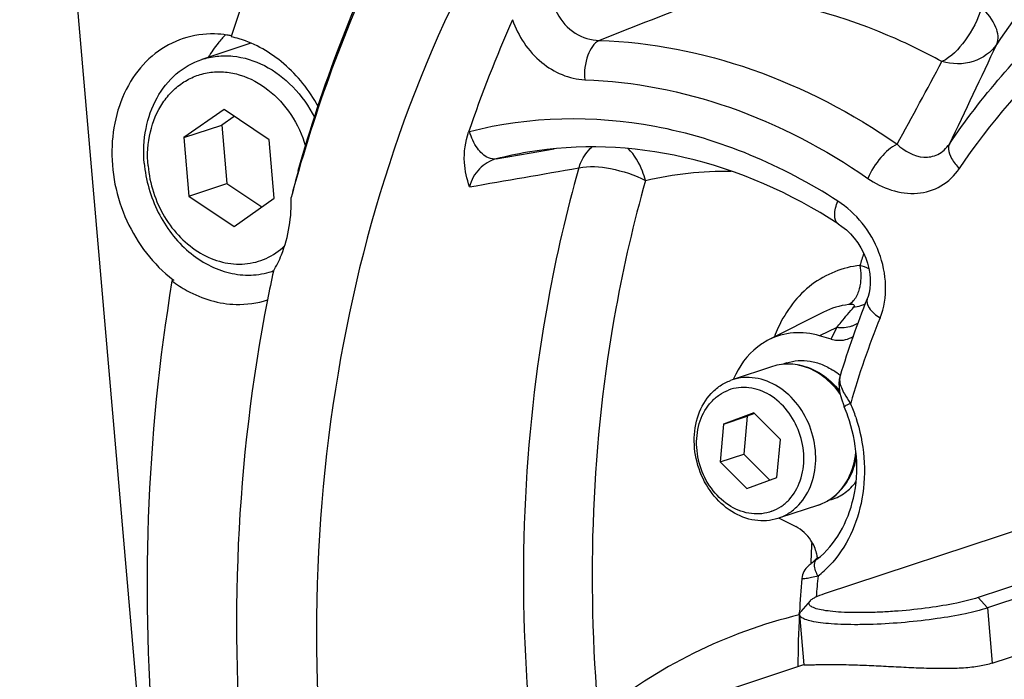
# Model space of a CAD drawing. Header units: millimetres. Extents: x 0 to 420, y 0 to 297.
# Tile 10 of 74: x 163.27 to 171.88, y 32.51 to 38.28. Entities that reach past the tile are written whole.
import ezdxf

# ---------------------------------------------------------------- set-up
doc = ezdxf.new("R2010")
doc.units = ezdxf.units.MM
doc.header["$LTSCALE"] = 23.1
doc.layers.add('COMPONENTS', color=7, linetype='CONTINUOUS')

msp = doc.modelspace()

# ---------------------------------------------------------------- linework, layer by layer
at = {"layer": 'COMPONENTS', "color": 7, "linetype": 'CONTINUOUS'}
for p, q in [((163.27415, 44.24356), (165.41413, 19.44274)), ((165.12498, 38.13763), (165.1217, 38.12748)), ((165.29606, 38.07116), (164.86504, 37.92857)), ((165.06085, 37.49168), (164.70989, 37.24598)), ((165.45588, 37.22665), (165.06085, 37.49168)), ((165.15021, 37.43173), (165.04167, 37.35574)), ((164.70989, 37.24598), (165.04167, 37.35574)), ((165.04167, 37.35574), (165.08574, 36.84502)), ((164.70989, 37.24598), (164.75396, 36.73526)), ((165.49994, 36.71593), (165.45588, 37.22665)), ((164.75396, 36.73526), (165.08574, 36.84502)), ((165.08574, 36.84502), (165.39141, 36.63994)), ((164.75396, 36.73526), (165.14898, 36.47023)), ((165.14898, 36.47023), (165.49994, 36.71593)), ((170.42947, 36.49376), (170.42938, 36.49382)), ((164.62204, 35.99878), (164.60545, 35.9933)), ((170.30031, 35.72094), (169.82107, 35.47769)), ((170.36802, 35.4848), (170.26746, 35.51425)), ((169.85563, 35.2452), (169.50187, 35.12817)), ((169.97915, 35.27659), (169.94094, 35.26395)), ((169.50187, 35.12817), (169.4874, 35.12309)), ((170.44649, 35.16429), (170.44646, 35.16421)), ((170.47543, 34.91272), (170.48312, 34.89365)), ((169.69159, 34.84071), (169.42759, 34.74257)), ((169.42759, 34.74257), (169.63496, 34.81117)), ((169.63496, 34.81117), (169.60399, 34.47967)), ((169.69777, 34.83452), (169.63496, 34.81117)), ((169.92463, 34.60735), (169.69159, 34.84071)), ((169.42759, 34.74257), (169.39663, 34.41107)), ((169.89367, 34.27586), (169.92463, 34.60735)), ((169.39663, 34.41107), (169.60399, 34.47967)), ((169.60399, 34.47967), (169.83085, 34.2525)), ((170.30959, 33.26026), (173.95918, 34.46765)), ((175.30195, 34.43286), (171.65237, 33.22547)), ((169.39663, 34.41107), (169.62967, 34.17772)), ((169.62967, 34.17772), (169.89367, 34.27586)), ((175.38419, 34.34247), (171.7346, 33.13508)), ((170.2561, 34.03473), (169.9169, 33.92251)), ((170.37395, 34.0832), (170.33577, 34.07057)), ((169.91681, 33.92278), (169.90233, 33.91769)), ((169.96132, 33.89502), (170.05817, 33.84589)), ((171.77627, 32.65218), (175.42585, 33.85957)), ((170.24426, 33.5608), (170.19866, 33.52554)), ((170.18325, 33.19606), (170.10225, 33.1024)), ((170.08966, 33.07716), (170.09077, 33.09861)), ((170.09194, 33.07703), (170.12998, 32.63618)), ((169.13569, 32.31088), (170.12968, 32.63972))]:
    msp.add_line(p, q, dxfattribs=at)
at = {"layer": 'COMPONENTS', "color": 9, "linetype": 'CONTINUOUS'}
for p, q in [((167.2075, 37.29729), (167.19888, 37.29499)), ((167.43996, 37.05988), (167.74423, 37.11354)), ((167.74423, 37.11354), (167.94699, 37.14924)), ((170.41667, 35.58494), (170.26746, 35.51425)), ((170.36802, 35.4848), (170.41667, 35.58494)), ((170.27057, 34.03981), (170.2561, 34.03473)), ((171.65237, 33.22547), (171.7346, 33.13508)), ((171.7346, 33.13508), (171.77627, 32.65218))]:
    msp.add_line(p, q, dxfattribs=at)
at = {"layer": 'COMPONENTS', "color": 7, "linetype": 'CONTINUOUS'}
for points in [[(170.42947, 36.49376), (170.46268, 36.47051), (170.50117, 36.43878), (170.53716, 36.40372), (170.57032, 36.3658), (170.6005, 36.32529), (170.62739, 36.2827), (170.65072, 36.2386), (170.67042, 36.19325), (170.68629, 36.14724), (170.69819, 36.10123), (170.70612, 36.05562), (170.71009, 36.01099), (170.71019, 35.96811), (170.70665, 35.92764), (170.69983, 35.8901), (170.69017, 35.85585), (170.6832, 35.83699)], [(170.44648, 35.16428), (170.43894, 35.13036), (170.43617, 35.09776), (170.43718, 35.06374), (170.4418, 35.0282)], [(170.4418, 35.0282), (170.44985, 34.99111), (170.46112, 34.95259), (170.47543, 34.91272)], [(170.19866, 33.52554), (170.19094, 33.51949), (170.18381, 33.51381), (170.17713, 33.50834), (170.17014, 33.50238), (170.16252, 33.49544), (170.15457, 33.4875), (170.14644, 33.47831), (170.138, 33.46715)], [(170.138, 33.46715), (170.12981, 33.45399), (170.12283, 33.43979), (170.11738, 33.42506), (170.11338, 33.40946), (170.11097, 33.39245)]]:
    msp.add_lwpolyline(points, dxfattribs=at)
at = {"layer": 'COMPONENTS', "color": 9, "linetype": 'CONTINUOUS'}
for centre, radius, start, end in [((220.5129, -94.77887), 142.75045, 110.9823858, 111.4366097), ((108.87991, 67.40247), 69.43889, 334.2088212, 335.0064709), ((98.52002, 76.84376), 82.57073, 331.2977895, 331.868329), ((168.28085, 33.78954), 3.37672, 99.697194, 104.419911), ((179.46362, 33.40982), 9.25272, 162.226012, 162.910407), ((170.54124, 36.06482), 0.29989, 275.034941, 277.188295), ((170.54181, 36.06086), 0.2959, 277.176224, 290.195875), ((170.54359, 36.05523), 0.29, 290.249746, 292.450965), ((170.54426, 36.05361), 0.28824, 292.45055, 294.845245), ((177.92932, 32.79577), 7.691, 158.056954, 163.936125), ((170.95017, 35.10769), 1.14889, 155.350186, 159.855873), ((170.45521, 35.8702), 0.28675, 288.374748, 290.511447), ((170.45752, 35.86433), 0.28045, 290.488903, 300.696669), ((171.16509, 35.41184), 0.79405, 217.208537, 217.912264), ((169.09788, 34.32346), 1.56087, 22.359044, 22.625343), ((169.09185, 34.32105), 1.56736, 17.853901, 22.356918), ((170.12034, 34.44232), 0.42963, 290.467796, 305.242915), ((180.89958, 33.15143), 10.71572, 176.994204, 177.585738), ((180.9455, 33.14947), 10.76169, 177.585631, 178.032553), ((169.68871, 34.1406), 0.91947, 307.883535, 316.389349), ((179.04729, 32.56504), 8.83494, 174.480009, 175.670176)]:
    msp.add_arc(centre, radius, start, end, dxfattribs=at)
at = {"layer": 'COMPONENTS', "color": 7, "linetype": 'CONTINUOUS'}
for centre, radius, start, end in [((178.19453, 33.57122), 11.60908, 156.087068, 161.29094), ((164.95544, 37.29023), 0.86227, 81.331998, 88.483348), ((165.70976, 37.49921), 0.90542, 134.615316, 140.785462), ((164.95114, 37.25984), 0.89296, 78.801443, 81.353167), ((165.75569, 37.46264), 0.96412, 140.826845, 149.701034), ((164.92756, 37.22211), 0.92595, 73.268139, 77.896916), ((208.77314, 25.55458), 44.54807, 165.16713, 165.479661), ((178.3944, 33.3046), 13.19704, 163.926714, 164.983871), ((178.93662, 33.17248), 13.75523, 167.807173, 168.867448), ((165.27501, 36.68941), 0.64479, 288.303828, 289.957215), ((165.31821, 36.92814), 1.16118, 232.704737, 233.163395), ((178.02975, 32.87382), 7.92163, 158.033678, 163.194054), ((170.05088, 34.70161), 0.61004, 49.520222, 56.462689), ((170.25174, 34.82582), 0.79955, 157.052587, 157.469923), ((169.17921, 34.35038), 1.41256, 19.088767, 22.619875), ((170.1167, 34.45338), 0.44128, 290.465061, 304.790497), ((170.11999, 34.44612), 0.43332, 288.305947, 290.392374), ((170.31408, 34.58992), 0.77931, 239.127301, 243.085639), ((169.89438, 33.52771), 0.3564, 13.914196, 23.26014), ((169.92997, 33.84959), 0.41967, 313.765513, 318.245146), ((169.9055, 33.5307), 0.34489, 10.651949, 13.876141), ((169.89251, 33.88372), 0.47035, 318.182578, 319.00149), ((169.91543, 33.53255), 0.33479, 7.311639, 10.655246), ((170.2922, 34.36158), 0.7877, 266.746822, 267.731216), ((170.2094, 34.32428), 0.77784, 270.800249, 271.221996), ((179.29148, 32.61374), 9.21348, 175.151678, 176.983361), ((179.47653, 32.60473), 9.39875, 177.118836, 179.891001)]:
    msp.add_arc(centre, radius, start, end, dxfattribs=at)
for points, knots in [([(170.29212, 44.80824), (169.69563, 44.46683), (168.55601, 43.64735), (166.59039, 41.54057), (165.57918, 39.54216), (165.12498, 38.13763)], [0, 0, 0, 0, 0.2396262, 0.4853288, 1, 1, 1, 1]), ([(165.70956, 36.95891), (165.91865, 37.69835), (166.45632, 39.11732), (167.63102, 41.01841), (169.12042, 42.5854), (170.30216, 43.37506), (170.92003, 43.69143)], [0, 0, 0, 0, 0.2636549, 0.5172306, 0.7618322, 1, 1, 1, 1]), ([(170.95416, 43.6265), (170.33502, 43.31742), (169.14953, 42.5417), (167.65232, 40.99212), (166.46882, 39.1055), (165.92529, 37.69432), (165.71325, 36.95843)], [0, 0, 0, 0, 0.2382409, 0.4828132, 0.7363397, 1, 1, 1, 1]), ([(173.61142, 43.61851), (172.98683, 43.51179), (171.75355, 43.15316), (170.0649, 42.20088), (168.59936, 40.87132), (166.98469, 38.62846), (165.79592, 35.12912), (165.82036, 30.57219), (167.22154, 26.13372), (169.82152, 22.3728), (172.80776, 20.16289), (175.42402, 19.2216), (176.75728, 19.0367), (177.41234, 19.01973)], [0, 0, 0, 0, 0.0557439, 0.1118255, 0.1691546, 0.2284231, 0.3534275, 0.4865747, 0.6230998, 0.7568022, 0.8826749, 0.9423528, 1, 1, 1, 1]), ([(164.70332, 38.11206), (164.61553, 38.08305), (164.44594, 37.99109), (164.17671, 37.69296), (164.02791, 37.1582), (164.1628, 36.50457), (164.44138, 36.13634), (164.61462, 36.00439)], [0, 0, 0, 0, 0.1105584, 0.2252781, 0.4726954, 0.739593, 1, 1, 1, 1]), ([(165.88296, 37.51849), (165.80605, 37.65856), (165.61172, 37.90666), (165.33615, 38.06621), (165.19413, 38.10886)], [0, 0, 0, 0, 0.5186746, 1, 1, 1, 1]), ([(164.86504, 37.92857), (164.90828, 37.94287), (164.99879, 37.96242), (165.18781, 37.96305), (165.42834, 37.88791), (165.67697, 37.69732), (165.80128, 37.5211), (165.85128, 37.42423)], [0, 0, 0, 0, 0.1138749, 0.2294241, 0.4696786, 0.7274655, 1, 1, 1, 1]), ([(164.36312, 37.02385), (164.35446, 37.1242), (164.36317, 37.32286), (164.45835, 37.59629), (164.62843, 37.81242), (164.7842, 37.90183), (164.86504, 37.92857)], [0, 0, 0, 0, 0.2721084, 0.5292221, 0.7700067, 1, 1, 1, 1]), ([(164.39623, 36.99932), (164.38772, 37.09788), (164.3991, 37.29259), (164.49111, 37.5154), (164.60549, 37.65495), (164.70661, 37.73611), (164.8211, 37.79241), (164.94503, 37.82184), (165.07406, 37.82339), (165.24964, 37.78805), (165.46003, 37.67327), (165.65873, 37.45291), (165.74465, 37.26803), (165.7739, 37.17018)], [0, 0, 0, 0, 0.1336055, 0.258664, 0.3180816, 0.3757577, 0.4324236, 0.4889819, 0.546354, 0.6053217, 0.729309, 0.8620799, 1, 1, 1, 1]), ([(167.20627, 36.81556), (167.18477, 36.88526), (167.14551, 37.04454), (167.17025, 37.21053), (167.19888, 37.29499)], [0, 0, 0, 0, 0.4499435, 1, 1, 1, 1]), ([(170.42938, 36.49382), (170.01821, 36.75973), (169.13533, 37.15478), (168.16165, 37.19486), (167.71208, 37.11801)], [0, 0, 0, 0, 0.5177505, 1, 1, 1, 1]), ([(164.36312, 37.02385), (164.37596, 36.87507), (164.4585, 36.58409), (164.68459, 36.28651), (164.9174, 36.12733), (165.10385, 36.05616), (165.29495, 36.03594), (165.41927, 36.05799), (165.47751, 36.07725)], [0, 0, 0, 0, 0.2698071, 0.5323252, 0.6568095, 0.775468, 0.8891682, 1, 1, 1, 1]), ([(164.39623, 36.99932), (164.40964, 36.84392), (164.48457, 36.61265), (164.67191, 36.36845), (164.84528, 36.23051), (165.03986, 36.14888), (165.24161, 36.1312), (165.43369, 36.18062), (165.54257, 36.25472), (165.58975, 36.29916)], [0, 0, 0, 0, 0.2738689, 0.4083803, 0.5368986, 0.6583383, 0.7737321, 0.8862038, 1, 1, 1, 1]), ([(165.49168, 36.07762), (165.51902, 36.12383), (165.61739, 36.32501), (165.65285, 36.5543), (165.64799, 36.72384)], [0, 0, 0, 0, 0.2404592, 1, 1, 1, 1]), ([(164.60545, 35.9933), (164.37782, 34.62487), (164.28552, 31.78041), (164.87195, 29.00012), (165.32546, 27.64898)], [0, 0, 0, 0, 0.4932463, 1, 1, 1, 1]), ([(164.60545, 35.9933), (164.64759, 35.96173), (164.81557, 35.8523), (165.01741, 35.7916), (165.16522, 35.78777)], [0, 0, 0, 0, 0.2625684, 1, 1, 1, 1]), ([(165.44022, 35.82833), (165.16347, 34.42213), (165.04323, 31.46887), (165.7265, 28.60016), (166.25583, 27.22169)], [0, 0, 0, 0, 0.4925383, 1, 1, 1, 1]), ([(169.82122, 35.47775), (169.78784, 35.46081), (169.65677, 35.37802), (169.56103, 35.24518), (169.51546, 35.13755)], [0, 0, 0, 0, 0.2425674, 1, 1, 1, 1]), ([(170.26746, 35.51425), (170.19344, 35.53591), (170.03859, 35.55409), (169.88799, 35.51163), (169.82122, 35.47775)], [0, 0, 0, 0, 0.5074091, 1, 1, 1, 1]), ([(170.36802, 35.4848), (170.38459, 35.47995), (170.44973, 35.46674), (170.52141, 35.48248), (170.56222, 35.50991)], [0, 0, 0, 0, 0.2598999, 1, 1, 1, 1]), ([(169.97914, 35.27658), (170.01159, 35.28732), (170.08011, 35.30088), (170.186, 35.29572), (170.29113, 35.26574), (170.3566, 35.23083), (170.38791, 35.21009)], [0, 0, 0, 0, 0.2396049, 0.4839204, 0.7366804, 1, 1, 1, 1]), ([(170.4443, 35.01765), (170.4086, 35.06593), (170.32675, 35.15201), (170.17692, 35.24028), (170.01402, 35.27648), (169.90548, 35.2617), (169.85563, 35.2452)], [0, 0, 0, 0, 0.2681447, 0.5232443, 0.7655678, 1, 1, 1, 1]), ([(170.08641, 35.25783), (170.11979, 35.25214), (170.18676, 35.23303), (170.31446, 35.16703), (170.39604, 35.09009), (170.44141, 35.03155)], [0, 0, 0, 0, 0.2365883, 0.4824322, 1, 1, 1, 1]), ([(169.90233, 33.91769), (169.8704, 33.90714), (169.8031, 33.89357), (169.66243, 33.89879), (169.48628, 33.96872), (169.31543, 34.13077), (169.20096, 34.34722), (169.15796, 34.58865), (169.1925, 34.8225), (169.28753, 34.98749), (169.39466, 35.07976), (169.45583, 35.11135), (169.4874, 35.12309)], [0, 0, 0, 0, 0.0561678, 0.1133618, 0.233247, 0.3628358, 0.4990077, 0.6354422, 0.7656991, 0.8863144, 0.943751, 1, 1, 1, 1]), ([(169.91681, 33.92278), (169.94838, 33.93451), (170.00955, 33.9661), (170.11667, 34.05837), (170.2117, 34.22336), (170.24625, 34.45721), (170.20324, 34.69864), (170.08878, 34.91509), (169.91793, 35.07714), (169.74178, 35.14707), (169.6011, 35.15229), (169.5338, 35.13873), (169.50187, 35.12817)], [0, 0, 0, 0, 0.056249, 0.1136856, 0.2343009, 0.3645578, 0.5009923, 0.6371642, 0.766753, 0.8866382, 0.9438322, 1, 1, 1, 1]), ([(169.85008, 33.97966), (169.82204, 33.96924), (169.76269, 33.95508), (169.63774, 33.9557), (169.47976, 34.0138), (169.32541, 34.15503), (169.221, 34.34625), (169.18044, 34.561), (169.20949, 34.76981), (169.29336, 34.91752), (169.38858, 35.00009), (169.44306, 35.02831), (169.47118, 35.03876)], [0, 0, 0, 0, 0.0561467, 0.1132092, 0.2326288, 0.3618757, 0.4980192, 0.6346937, 0.7652866, 0.8861616, 0.9436875, 1, 1, 1, 1]), ([(169.85008, 33.97966), (169.8782, 33.99012), (169.93268, 34.01833), (170.0279, 34.1009), (170.11177, 34.24861), (170.14082, 34.45742), (170.10026, 34.67217), (169.99585, 34.86339), (169.8415, 35.00462), (169.68352, 35.06273), (169.55857, 35.06334), (169.49922, 35.04918), (169.47118, 35.03876)], [0, 0, 0, 0, 0.0563125, 0.1138384, 0.2347134, 0.3653063, 0.5019808, 0.6381243, 0.7673712, 0.8867908, 0.9438533, 1, 1, 1, 1]), ([(170.24426, 33.5608), (170.40773, 33.68777), (170.63949, 34.11746), (170.59261, 34.58553), (170.5141, 34.81233)], [0, 0, 0, 0, 0.4630711, 1, 1, 1, 1]), ([(170.36848, 34.09099), (170.42786, 34.13222), (170.53053, 34.24913), (170.57624, 34.39597), (170.58664, 34.47274)], [0, 0, 0, 0, 0.4827043, 1, 1, 1, 1]), ([(170.44716, 34.16044), (170.48331, 34.19786), (170.54504, 34.28799), (170.5779, 34.39162), (170.58788, 34.44591)], [0, 0, 0, 0, 0.48523, 1, 1, 1, 1]), ([(170.37396, 34.0832), (170.41506, 34.0968), (170.49459, 34.13792), (170.55783, 34.20099), (170.58487, 34.23648)], [0, 0, 0, 0, 0.4924606, 1, 1, 1, 1]), ([(170.22181, 33.66845), (170.21341, 33.68804), (170.17495, 33.75989), (170.11173, 33.81872), (170.05817, 33.84589)], [0, 0, 0, 0, 0.2619341, 1, 1, 1, 1]), ([(171.65237, 33.22547), (171.59136, 33.20529), (171.44908, 33.17119), (171.216, 33.13294), (170.99995, 33.11015), (170.82124, 33.09852), (170.69164, 33.09382), (170.57028, 33.09324), (170.4606, 33.09678), (170.36567, 33.10422), (170.28814, 33.11545), (170.23563, 33.12803), (170.20429, 33.14103), (170.18549, 33.15187), (170.16863, 33.17208), (170.17782, 33.18978), (170.18326, 33.19608)], [0, 0, 0, 0, 0.1256607, 0.2853484, 0.4617694, 0.5502078, 0.6355146, 0.7153354, 0.7874893, 0.8500472, 0.9014282, 0.9405457, 0.9554091, 0.9672656, 0.9837329, 1, 1, 1, 1]), ([(170.18326, 33.19608), (170.18848, 33.20211), (170.20307, 33.2139), (170.24456, 33.23733), (170.28199, 33.25113), (170.30959, 33.26026)], [0, 0, 0, 0, 0.1674635, 0.3892837, 1, 1, 1, 1]), ([(170.09194, 33.07703), (170.09177, 33.07908), (170.09219, 33.08848), (170.09753, 33.09694), (170.10225, 33.1024)], [0, 0, 0, 0, 0.2216821, 1, 1, 1, 1]), ([(171.7346, 33.13508), (171.6716, 33.11423), (171.52531, 33.07843), (171.28508, 33.03742), (171.0155, 33.00671), (170.78432, 32.99192), (170.6052, 32.98803), (170.48314, 32.98924), (170.37375, 32.99445), (170.27971, 33.00344), (170.20332, 33.01603), (170.15177, 33.02976), (170.12123, 33.04356), (170.10267, 33.05527), (170.09269, 33.06845), (170.09194, 33.07703)], [0, 0, 0, 0, 0.1186862, 0.2687065, 0.4357767, 0.6036903, 0.6828347, 0.7561739, 0.8219542, 0.8786483, 0.9250326, 0.9603165, 0.9737693, 0.9845829, 1, 1, 1, 1]), ([(170.52147, 32.63592), (170.49255, 32.63667), (170.43773, 32.63777), (170.3712, 32.63819), (170.32279, 32.63796), (170.29041, 32.63757), (170.26081, 32.63702), (170.23409, 32.63636), (170.21031, 32.63567), (170.18957, 32.635), (170.1719, 32.63443), (170.15912, 32.63409), (170.15047, 32.63396), (170.14517, 32.63395), (170.14067, 32.63402), (170.13697, 32.63419), (170.13439, 32.63443), (170.13273, 32.6347), (170.13179, 32.63491), (170.13104, 32.63516), (170.13048, 32.63544), (170.13011, 32.63577), (170.12999, 32.63605), (170.12998, 32.63618)], [0, 0, 0, 0, 0.2213171, 0.4195073, 0.5090034, 0.5916774, 0.6672573, 0.7355047, 0.7962134, 0.8492058, 0.8943316, 0.9314667, 0.9470068, 0.9605163, 0.9719902, 0.9814287, 0.9888425, 0.9918003, 0.9942693, 0.9962665, 0.9978252, 0.9990173, 1, 1, 1, 1]), ([(171.77627, 32.65218), (171.75892, 32.64644), (171.72169, 32.63616), (171.66205, 32.6244), (171.59622, 32.61547), (171.5249, 32.60925), (171.44883, 32.60553), (171.36876, 32.60405), (171.28547, 32.60448), (171.19973, 32.60646), (171.11232, 32.60961), (170.99476, 32.61487), (170.84983, 32.62241), (170.68233, 32.63061), (170.57359, 32.63457), (170.52147, 32.63592)], [0, 0, 0, 0, 0.0435169, 0.091839, 0.1446809, 0.2016486, 0.2622702, 0.3260192, 0.3923317, 0.4606164, 0.5302592, 0.6006241, 0.7408665, 0.8758538, 1, 1, 1, 1])]:
    msp.add_open_spline(points, degree=3, knots=knots, dxfattribs=at)
at = {"layer": 'COMPONENTS', "color": 9, "linetype": 'CONTINUOUS'}
for points, knots in [([(173.58693, 39.87165), (173.41576, 39.75366), (172.74262, 39.2392), (172.173, 38.593), (171.81623, 38.06344)], [0, 0, 0, 0, 0.2456187, 1, 1, 1, 1]), ([(171.40169, 37.19013), (171.68136, 37.60129), (172.32437, 38.35255), (173.13285, 38.92505), (173.55852, 39.15004)], [0, 0, 0, 0, 0.5080629, 1, 1, 1, 1]), ([(171.48935, 36.97607), (171.7599, 37.3738), (172.38192, 38.10055), (173.16401, 38.65437), (173.57579, 38.87201)], [0, 0, 0, 0, 0.5080629, 1, 1, 1, 1]), ([(167.97893, 38.79516), (167.94016, 38.72762), (167.89774, 38.56653), (167.95382, 38.32669), (168.11401, 38.14388), (168.26838, 38.09649), (168.34167, 38.09645)], [0, 0, 0, 0, 0.2508638, 0.511209, 0.7639573, 1, 1, 1, 1]), ([(171.33637, 37.91171), (171.18258, 37.99543), (170.5715, 38.2916), (169.8989, 38.4654), (169.39669, 38.50587)], [0, 0, 0, 0, 0.2579067, 1, 1, 1, 1]), ([(171.68391, 38.38332), (171.65238, 38.27947), (171.56032, 38.10215), (171.41845, 37.94877), (171.33637, 37.91171)], [0, 0, 0, 0, 0.546476, 1, 1, 1, 1]), ([(171.81623, 38.06344), (171.83726, 38.10723), (171.81254, 38.24156), (171.73476, 38.33314), (171.68391, 38.38332)], [0, 0, 0, 0, 0.4047399, 1, 1, 1, 1]), ([(167.58194, 38.27694), (167.63199, 38.13456), (167.79494, 37.88138), (168.0788, 37.75733), (168.21377, 37.75267)], [0, 0, 0, 0, 0.5277583, 1, 1, 1, 1]), ([(168.34166, 38.09645), (168.29252, 38.07225), (168.22061, 37.95099), (168.20804, 37.82423), (168.21377, 37.75267)], [0, 0, 0, 0, 0.4327982, 1, 1, 1, 1]), ([(168.34166, 38.09645), (168.79339, 38.08086), (169.72034, 37.89767), (170.5536, 37.46031), (170.94509, 37.18856)], [0, 0, 0, 0, 0.4867695, 1, 1, 1, 1]), ([(171.81623, 38.06344), (171.76889, 37.99262), (171.61224, 37.88123), (171.42393, 37.8858), (171.33637, 37.91171)], [0, 0, 0, 0, 0.482643, 1, 1, 1, 1]), ([(168.21377, 37.75267), (168.64309, 37.73784), (169.52405, 37.56375), (170.31597, 37.14808), (170.68804, 36.88981)], [0, 0, 0, 0, 0.4867695, 1, 1, 1, 1]), ([(170.42641, 36.69085), (169.94317, 37.00337), (168.8885, 37.45523), (167.73081, 37.43189), (167.2075, 37.29729)], [0, 0, 0, 0, 0.5157517, 1, 1, 1, 1]), ([(167.43996, 37.05988), (167.41775, 37.05607), (167.34925, 37.06865), (167.26175, 37.15743), (167.22191, 37.24616), (167.2075, 37.29729)], [0, 0, 0, 0, 0.1900798, 0.5520514, 1, 1, 1, 1]), ([(170.94509, 37.18856), (170.8892, 37.16408), (170.78929, 37.06834), (170.71622, 36.95617), (170.68804, 36.88981)], [0, 0, 0, 0, 0.4583815, 1, 1, 1, 1]), ([(170.94509, 37.18856), (171.00798, 37.12956), (171.13042, 37.0568), (171.30911, 37.0889), (171.37601, 37.15234), (171.40169, 37.19013)], [0, 0, 0, 0, 0.4976356, 0.736287, 1, 1, 1, 1]), ([(171.40169, 37.19013), (171.39522, 37.17667), (171.38896, 37.13126), (171.42087, 37.05367), (171.46297, 37.0023), (171.48935, 36.97607)], [0, 0, 0, 0, 0.1845226, 0.5402092, 1, 1, 1, 1]), ([(168.16217, 36.98117), (168.16786, 36.99937), (168.19339, 37.06707), (168.23667, 37.12879), (168.27691, 37.16377)], [0, 0, 0, 0, 0.2633748, 1, 1, 1, 1]), ([(168.74521, 36.8717), (168.7378, 36.89928), (168.70464, 37.00002), (168.6494, 37.09557), (168.59429, 37.15032)], [0, 0, 0, 0, 0.2688468, 1, 1, 1, 1]), ([(167.43996, 37.05988), (167.38501, 37.04584), (167.27817, 36.98262), (167.22198, 36.87364), (167.20627, 36.81556)], [0, 0, 0, 0, 0.4852509, 1, 1, 1, 1]), ([(168.16217, 36.98117), (168.05383, 36.59881), (167.68739, 35.01287), (167.62551, 33.36065), (167.7341, 32.13661)], [0, 0, 0, 0, 0.2443748, 1, 1, 1, 1]), ([(168.16217, 36.98117), (168.25183, 37.00234), (168.45777, 36.98243), (168.64942, 36.92139), (168.74521, 36.8717)], [0, 0, 0, 0, 0.4605303, 1, 1, 1, 1]), ([(170.68804, 36.88981), (170.81198, 36.80378), (171.04486, 36.72032), (171.3381, 36.80933), (171.44767, 36.91479), (171.48935, 36.97607)], [0, 0, 0, 0, 0.5081965, 0.7503658, 1, 1, 1, 1]), ([(168.74521, 36.8717), (168.64081, 36.50324), (168.2877, 34.97501), (168.22807, 33.3829), (168.33271, 32.2034)], [0, 0, 0, 0, 0.2443748, 1, 1, 1, 1]), ([(170.42938, 36.49382), (170.40756, 36.50793), (170.38932, 36.58731), (170.41106, 36.65107), (170.42641, 36.69085)], [0, 0, 0, 0, 0.378714, 1, 1, 1, 1]), ([(170.79549, 35.66978), (170.86703, 35.84695), (170.84416, 36.26957), (170.58715, 36.5869), (170.42641, 36.69085)], [0, 0, 0, 0, 0.4995431, 1, 1, 1, 1]), ([(170.61944, 36.12888), (170.46984, 36.11288), (170.16585, 35.99096), (169.97227, 35.73119), (169.90598, 35.58686)], [0, 0, 0, 0, 0.4864755, 1, 1, 1, 1]), ([(170.6198, 35.95106), (170.61741, 35.93844), (170.60667, 35.89333), (170.58689, 35.84943), (170.5656, 35.82341)], [0, 0, 0, 0, 0.2765051, 1, 1, 1, 1]), ([(170.6832, 35.83699), (170.67318, 35.81216), (170.70364, 35.73483), (170.7594, 35.69391), (170.79549, 35.66978)], [0, 0, 0, 0, 0.3814714, 1, 1, 1, 1]), ([(170.41667, 35.58495), (170.42972, 35.60136), (170.47891, 35.66265), (170.52938, 35.72294), (170.56756, 35.76608)], [0, 0, 0, 0, 0.2668618, 1, 1, 1, 1]), ([(170.56756, 35.76608), (170.56986, 35.76868), (170.57439, 35.77582), (170.56322, 35.78616), (170.54477, 35.78741), (170.52962, 35.7871), (170.52054, 35.78613)], [0, 0, 0, 0, 0.1585617, 0.3076997, 0.5818059, 1, 1, 1, 1]), ([(170.44742, 35.00316), (170.41196, 35.05364), (170.33019, 35.14371), (170.17924, 35.23683), (170.01499, 35.27597), (169.90557, 35.26172), (169.85563, 35.2452)], [0, 0, 0, 0, 0.2712748, 0.5276489, 0.7687212, 1, 1, 1, 1]), ([(170.44348, 35.15094), (170.44188, 35.14048), (170.442, 35.08902), (170.46399, 35.04056), (170.48374, 35.00544)], [0, 0, 0, 0, 0.2078899, 1, 1, 1, 1]), ([(170.44646, 35.16421), (170.44581, 35.16207), (170.44466, 35.15767), (170.44383, 35.15321), (170.44348, 35.15094)], [0, 0, 0, 0, 0.4938182, 1, 1, 1, 1]), ([(170.53862, 34.92393), (170.52461, 34.91745), (170.50445, 34.90878), (170.48997, 34.89887), (170.48252, 34.89509), (170.48311, 34.89367)], [0, 0, 0, 0, 0.7294495, 0.9270986, 1, 1, 1, 1]), ([(170.58373, 34.80158), (170.65669, 34.57508), (170.70196, 34.10443), (170.50359, 33.66275), (170.35445, 33.50639)], [0, 0, 0, 0, 0.5240942, 1, 1, 1, 1]), ([(170.36825, 34.09143), (170.42937, 34.13457), (170.5341, 34.25923), (170.57618, 34.41424), (170.58387, 34.49525)], [0, 0, 0, 0, 0.4789798, 1, 1, 1, 1]), ([(170.25332, 33.4149), (170.24479, 33.42882), (170.22238, 33.47135), (170.21728, 33.53985), (170.24426, 33.5608)], [0, 0, 0, 0, 0.3233318, 1, 1, 1, 1]), ([(170.25332, 33.4149), (170.23412, 33.40957), (170.20102, 33.40085), (170.15314, 33.39167), (170.1314, 33.38888), (170.11067, 33.38898), (170.11097, 33.39245)], [0, 0, 0, 0, 0.4103055, 0.7273905, 0.928295, 1, 1, 1, 1]), ([(170.08957, 33.07386), (169.77149, 32.99757), (169.14725, 32.77127), (168.58973, 32.41125), (168.33271, 32.2034)], [0, 0, 0, 0, 0.4973805, 1, 1, 1, 1])]:
    msp.add_open_spline(points, degree=3, knots=knots, dxfattribs=at)
at = {"layer": 'COMPONENTS', "color": 7, "linetype": 'CONTINUOUS'}
for points in [[(164.97826, 38.15219), (164.88567, 38.15459), (164.79126, 38.14113), (164.70332, 38.11206)], [(165.16522, 35.78777), (165.2578, 35.78537), (165.35222, 35.79883), (165.44016, 35.82789)]]:
    msp.add_open_spline(points, degree=3, dxfattribs=at)
at = {"layer": 'COMPONENTS', "color": 9, "linetype": 'CONTINUOUS'}
for points in [[(167.20627, 36.81556), (167.52487, 36.87095), (167.84351, 36.92616), (168.16217, 36.98117)], [(168.74521, 36.8717), (168.9897, 36.92975), (169.24343, 36.95667), (169.49469, 36.95283)], [(170.61944, 36.12888), (170.62991, 36.07054), (170.63083, 36.0093), (170.6198, 35.95106)], [(170.69848, 36.09973), (170.67287, 36.11125), (170.64632, 36.12076), (170.61944, 36.12888)], [(170.5656, 35.82341), (170.55326, 35.80832), (170.53798, 35.79484), (170.52054, 35.78613)], [(170.52054, 35.78613), (170.44441, 35.77798), (170.36858, 35.75559), (170.30031, 35.72094)], [(170.5456, 35.59806), (170.5046, 35.58444), (170.4596, 35.58015), (170.41667, 35.58494)], [(170.48374, 35.00544), (170.49821, 34.97972), (170.51483, 34.95517), (170.53268, 34.93167)]]:
    msp.add_open_spline(points, degree=3, dxfattribs=at)

doc.saveas('drawing.dxf')
